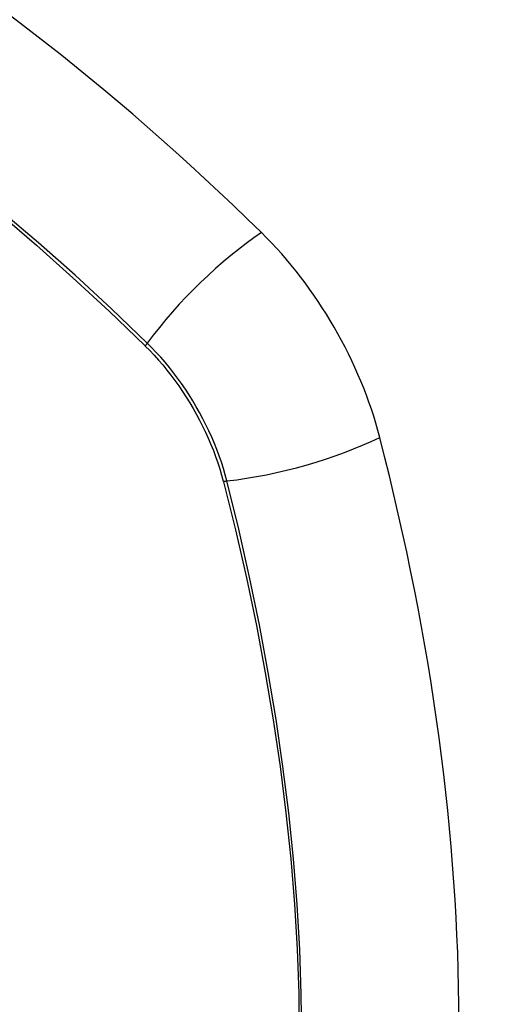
# Model space of a CAD drawing. Header units: inches. Extents: x 484 to 569.5, y 187.4 to 262.6.
# Tile 60 of 99: x 527.546 to 527.848, y 223.901 to 224.542. Entities that reach past the tile are written whole.
import ezdxf

# ---------------------------------------------------------------- set-up
doc = ezdxf.new("R2010")
doc.units = ezdxf.units.IN
doc.header["$MEASUREMENT"] = 0
doc.layers.add('Visible Edges(ANSI)', color=7, linetype='Continuous', lineweight=25)
doc.layers.add('Visible Tangent Edges(ANSI)', color=7, linetype='Continuous', lineweight=25)

msp = doc.modelspace()

# ---------------------------------------------------------------- linework, layer by layer
at = {"layer": 'Visible Edges(ANSI)'}
for centre, major_axis, start_param, end_param in [((527.39977, 223.57521), (-0.64835, 1.12588), 5.16346, 5.835982), ((527.66157, 224.2904), (0.08841, -0.15353), 1.123593, 2.021867), ((526.91259, 224.41903), (-0.64835, 1.12588), 3.592663, 4.265186)]:
    msp.add_ellipse(centre, major_axis=major_axis, ratio=0.578093, start_param=start_param, end_param=end_param, dxfattribs=at)
at = {"layer": 'Visible Tangent Edges(ANSI)'}
for p, q in [((527.62703, 224.32982), (527.62736, 224.32949)), ((527.6781, 224.24161), (527.67822, 224.24116))]:
    msp.add_line(p, q, dxfattribs=at)
at = {"layer": 'Visible Tangent Edges(ANSI)', "flags": 128}
for points in [[(527.33777, 224.55334), (527.36226, 224.53886), (527.38676, 224.52357), (527.41126, 224.50747), (527.43574, 224.49059), (527.46016, 224.47294), (527.48449, 224.45454), (527.50871, 224.43541), (527.53278, 224.41559), (527.55667, 224.39509), (527.58036, 224.37394), (527.60382, 224.35218), (527.62703, 224.32982)], [(527.62861, 224.33142), (527.6053, 224.35378), (527.58173, 224.37555), (527.55793, 224.39669), (527.53394, 224.41718), (527.50978, 224.437), (527.48547, 224.45612), (527.46105, 224.47451), (527.43655, 224.49217), (527.41199, 224.50906), (527.38742, 224.52516), (527.36285, 224.54047), (527.3383, 224.55499)], [(527.62736, 224.32949), (527.63026, 224.32656), (527.63311, 224.32353), (527.63592, 224.32041), (527.63867, 224.31721), (527.64137, 224.31391), (527.64401, 224.31054), (527.64659, 224.30709), (527.64911, 224.30357), (527.65156, 224.29999), (527.65394, 224.29634), (527.65624, 224.29263), (527.65846, 224.28888), (527.6606, 224.28507), (527.66266, 224.28122), (527.66463, 224.27734), (527.66652, 224.27343), (527.66831, 224.26949), (527.67001, 224.26552), (527.67161, 224.26155), (527.67311, 224.25756), (527.67451, 224.25357), (527.67581, 224.24958), (527.67701, 224.24559), (527.6781, 224.24161)], [(527.6804, 224.24173), (527.67932, 224.24579), (527.67813, 224.24986), (527.67683, 224.25394), (527.67542, 224.25803), (527.67391, 224.26211), (527.67229, 224.26617), (527.67057, 224.27023), (527.66875, 224.27426), (527.66683, 224.27827), (527.66482, 224.28224), (527.66271, 224.28618), (527.66052, 224.29007), (527.65825, 224.29391), (527.65589, 224.2977), (527.65346, 224.30143), (527.65095, 224.30509), (527.64836, 224.30868), (527.64571, 224.3122), (527.643, 224.31563), (527.64023, 224.31898), (527.6374, 224.32224), (527.63452, 224.3254), (527.63159, 224.32847), (527.62861, 224.33142)], [(527.67822, 224.24116), (527.68599, 224.20988), (527.69311, 224.17873), (527.69958, 224.14774), (527.70538, 224.11692), (527.71052, 224.0863), (527.71499, 224.05592), (527.71878, 224.02579), (527.72189, 223.99591), (527.72432, 223.96632), (527.72606, 223.93705), (527.72711, 223.90815), (527.72747, 223.87963)], [(527.72916, 223.87927), (527.72881, 223.90786), (527.72777, 223.93683), (527.72605, 223.96616), (527.72366, 223.99582), (527.72059, 224.02577), (527.71685, 224.05598), (527.71243, 224.08644), (527.70735, 224.11713), (527.7016, 224.14803), (527.69519, 224.17911), (527.68812, 224.21035), (527.6804, 224.24173)]]:
    msp.add_lwpolyline(points, dxfattribs=at)
at = {"layer": 'Visible Tangent Edges(ANSI)'}
for centre, major_axis, ratio, start_param, end_param in [((527.29404, 224.07759), (-0.17285, 0.30015), 0.578093, 5.049711, 10.658253), ((527.68715, 224.33541), (-0.08267, -0.08436), 0.355706, 4.184098, 5.092458), ((527.63349, 224.33176), (-0.00685, -0.00707), 0.357498, 5.09062, 5.354327), ((527.71328, 224.29015), (-0.11438, -0.02945), 0.352863, 1.189822, 2.098181), ((527.68314, 224.24577), (-0.00954, -0.00241), 0.354661, 0.927935, 1.191642)]:
    msp.add_ellipse(centre, major_axis=major_axis, ratio=ratio, start_param=start_param, end_param=end_param, dxfattribs=at)
msp.add_ellipse((527.29463, 224.07793), major_axis=(-0.17078, 0.29656), ratio=0.578093, dxfattribs=at)

doc.saveas('drawing.dxf')
